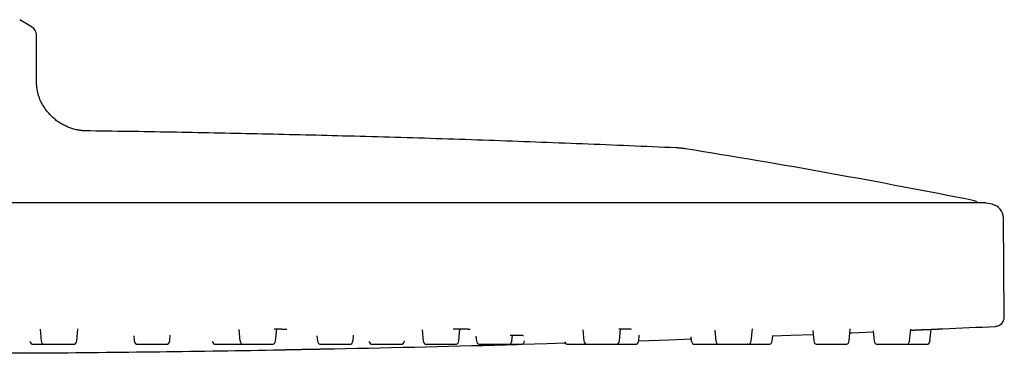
# Model space of a CAD drawing. Header units: millimetres. Extents: x 8 to 953, y 12 to 383.
# Tile 151 of 151: x 846 to 953, y 331 to 367. Entities that reach past the tile are written whole.
import ezdxf

# ---------------------------------------------------------------- set-up
doc = ezdxf.new("R2010")
doc.units = ezdxf.units.MM

msp = doc.modelspace()

# ---------------------------------------------------------------- linework, layer by layer
at = {"color": 7, "linetype": 'Continuous', "lineweight": 30}
for p, q in [((847.03, 366.12), (845.69, 366.93)), ((847.51, 360.67), (847.51, 365.27)), ((950.43, 347.06), (704.6, 347.06)), ((951.21, 346.91), (950.49, 347.05)), ((952.5, 334.69), (952.41, 345.45)), ((847.9, 333.36), (848.02, 332.09)), ((851.88, 332.09), (851.99, 333.4)), ((869.48, 333.34), (869.59, 332.09)), ((873.45, 332.09), (873.57, 333.41)), ((889.36, 333.31), (889.47, 332.09)), ((893.34, 332.09), (893.45, 333.41)), ((906.79, 333.29), (906.9, 332.09)), ((910.76, 332.09), (910.88, 333.41)), ((925.06, 332.09), (925.18, 333.41)), ((935.69, 332.09), (935.8, 333.4)), ((942.23, 332.09), (942.35, 333.38)), ((944.44, 332.09), (944.56, 333.36)), ((858.06, 332.66), (858.11, 332.09)), ((861.98, 332.09), (862.03, 332.71)), ((877.94, 332.64), (877.99, 332.09)), ((881.85, 332.09), (881.9, 332.72)), ((895.19, 332.61), (895.23, 332.09)), ((899.09, 332.09), (899.15, 332.72)), ((912.85, 332.09), (912.9, 332.71)), ((918.51, 332.55), (918.55, 332.09)), ((921.1, 333.26), (921.2, 332.09)), ((927.33, 332.09), (927.38, 332.68)), ((931.73, 333.23), (931.83, 332.09)), ((938.27, 333.2), (938.37, 332.09)), ((883.96, 331.73), (887.03, 331.73)), ((887.43, 332.09), (887.43, 332.12)), ((900.46, 332.09), (900.46, 332.11)), ((907.3, 331.73), (910.36, 331.73))]:
    msp.add_line(p, q, dxfattribs=at)
at = {"color": 7, "linetype": 'Continuous', "lineweight": 30, "flags": 128}
for points in [[(912.85, 332.12), (916.13, 332.23), (918.53, 332.32)], [(927.37, 332.64), (929.33, 332.72), (931.76, 332.81)], [(935.77, 332.98), (935.93, 332.98), (938.28, 333.08)], [(900.16, 331.74), (902.92, 331.82), (904.87, 331.88)]]:
    msp.add_lwpolyline(points, dxfattribs=at)
at = {"color": 7, "linetype": 'Continuous', "lineweight": 30}
for centre, radius, start, end in [((846.51, 365.27), 1, 0, 59.0362), ((782.79, -489.37), 853.07, 78.74748, 80.88615), ((949.15, 346.81), 0.5, 29.9016, 78.7475), ((950.43, 346.76), 0.3, 78.6628, 90), ((950.91, 345.43), 1.5, 0.5, 78.6134), ((951.5, 334.68), 1, 272.7285, 0.5), ((827.51, 2936.39), 2605.67, 272.60268, 272.72852), ((847.2, 332.13), 0.4, 185.9768, 270), ((827.51, 2936.39), 2605.67, 270.4245, 271.00508), ((848.41, 332.13), 0.4, 185, 270), ((851.48, 332.13), 0.4, 270, 355), ((858.51, 332.13), 0.4, 185, 270), ((861.58, 332.13), 0.4, 270, 355), ((866.98, 332.13), 0.4, 189.3291, 270), ((869.99, 332.13), 0.4, 185, 270), ((873.05, 332.13), 0.4, 270, 355), ((878.38, 332.13), 0.4, 185, 270), ((827.51, 2936.39), 2605.67, 271.15034, 271.58685), ((881.45, 332.13), 0.4, 270, 355), ((883.96, 332.13), 0.4, 193.0694, 270), ((887.03, 332.13), 0.4, 270, 355), ((889.87, 332.13), 0.4, 185, 270), ((892.94, 332.13), 0.4, 270, 355), ((895.63, 332.13), 0.4, 185, 270), ((898.7, 332.13), 0.4, 270, 355), ((900.06, 332.13), 0.4, 270, 355), ((905.18, 332.13), 0.4, 201.0602, 270), ((907.3, 332.13), 0.4, 185, 270), ((910.36, 332.13), 0.4, 270, 355), ((912.45, 332.13), 0.4, 270, 355), ((918.95, 332.13), 0.4, 185, 270), ((921.6, 332.13), 0.4, 185, 270), ((924.66, 332.13), 0.4, 270, 355), ((926.93, 332.13), 0.4, 270, 355), ((932.23, 332.13), 0.4, 185, 270), ((935.29, 332.13), 0.4, 270, 355), ((938.77, 332.13), 0.4, 185, 270), ((941.84, 332.13), 0.4, 270, 355), ((944.05, 332.13), 0.4, 270, 355)]:
    msp.add_arc(centre, radius, start, end, dxfattribs=at)
for points, knots in [([(853.38, 354.86), (853.35, 354.86), (853.26, 354.86), (853.13, 354.86), (853, 354.87), (852.87, 354.87), (852.77, 354.88), (852.68, 354.88), (852.61, 354.89), (852.54, 354.89), (852.48, 354.9), (852.39, 354.91), (852.26, 354.92), (852.09, 354.95), (851.9, 354.98), (851.69, 355.03), (851.46, 355.09), (851.24, 355.16), (851.01, 355.24), (850.79, 355.33), (850.57, 355.44), (850.36, 355.55), (850.15, 355.67), (849.95, 355.8), (849.76, 355.94), (849.57, 356.09), (849.39, 356.24), (849.21, 356.4), (849.04, 356.57), (848.88, 356.74), (848.72, 356.93), (848.57, 357.11), (848.43, 357.31), (848.3, 357.51), (848.17, 357.71), (848.06, 357.92), (847.97, 358.11), (847.89, 358.3), (847.82, 358.46), (847.76, 358.63), (847.71, 358.8), (847.67, 358.97), (847.63, 359.14), (847.6, 359.29), (847.58, 359.41), (847.57, 359.5), (847.56, 359.57), (847.55, 359.65), (847.54, 359.74), (847.53, 359.85), (847.53, 359.96), (847.52, 360.08), (847.52, 360.21), (847.51, 360.36), (847.51, 360.51), (847.51, 360.62), (847.51, 360.67)], [0, 0, 0, 0, 0.0114209, 0.0271997, 0.0417286, 0.0550122, 0.0670473, 0.0756222, 0.0834158, 0.0904219, 0.0966488, 0.1026366, 0.1206763, 0.1390627, 0.1578038, 0.1830471, 0.2083121, 0.2336043, 0.2589273, 0.2847235, 0.3105565, 0.3364085, 0.3622662, 0.3881614, 0.4135871, 0.4390292, 0.4644902, 0.4899283, 0.5158515, 0.5417709, 0.5676643, 0.5935739, 0.6194548, 0.6448597, 0.6702595, 0.6956207, 0.7209717, 0.7401624, 0.7593315, 0.7784893, 0.7976347, 0.8167343, 0.8351244, 0.8515653, 0.867204, 0.8738063, 0.8814861, 0.8902323, 0.9000334, 0.9111104, 0.9232634, 0.9364835, 0.950765, 0.9661065, 0.9825132, 1, 1, 1, 1]), ([(916.9, 353.03), (915.2, 353.1), (911.82, 353.25), (906.74, 353.46), (901.66, 353.65), (896.58, 353.84), (891.5, 354.01), (886.42, 354.16), (881.48, 354.3), (876.68, 354.42), (872.02, 354.53), (867.36, 354.63), (862.7, 354.72), (858.04, 354.8), (854.93, 354.84), (853.38, 354.86)], [0, 0, 0, 0, 0.079994, 0.159989, 0.239987, 0.319986, 0.399986, 0.479987, 0.559989, 0.633324, 0.70666, 0.779995, 0.853331, 0.926666, 1, 1, 1, 1]), ([(917.91, 352.93), (917.88, 352.93), (917.83, 352.94), (917.75, 352.95), (917.65, 352.96), (917.55, 352.98), (917.44, 352.99), (917.34, 353), (917.23, 353.01), (917.14, 353.02), (917.05, 353.02), (916.97, 353.03), (916.92, 353.03), (916.9, 353.03)], [0, 0, 0, 0, 0.07631, 0.159344, 0.251902, 0.353411, 0.460922, 0.570118, 0.670409, 0.764616, 0.850585, 0.928175, 1, 1, 1, 1]), ([(873.28, 333.41), (873.31, 333.41), (873.39, 333.41), (873.51, 333.41), (873.64, 333.41), (873.75, 333.41), (873.86, 333.4), (873.96, 333.4), (874.05, 333.4), (874.14, 333.39), (874.22, 333.39), (874.29, 333.39), (874.35, 333.38), (874.4, 333.38), (874.43, 333.38), (874.46, 333.38), (874.48, 333.38), (874.5, 333.38), (874.52, 333.37), (874.54, 333.37), (874.56, 333.37), (874.58, 333.37), (874.6, 333.37), (874.62, 333.36), (874.63, 333.36), (874.64, 333.36), (874.65, 333.36), (874.66, 333.36), (874.66, 333.36), (874.66, 333.36), (874.66, 333.36), (874.66, 333.36)], [0, 0, 0, 0, 0.0431097, 0.1051835, 0.1657028, 0.223658, 0.2790491, 0.331874, 0.3821296, 0.4390376, 0.4922344, 0.5417134, 0.5874708, 0.6296191, 0.6516749, 0.6726187, 0.6924498, 0.7113371, 0.7320993, 0.7552937, 0.7809344, 0.8085077, 0.8373649, 0.8610207, 0.8815387, 0.9002601, 0.9229472, 0.9502394, 0.974157, 0.9959343, 1, 1, 1, 1]), ([(892.71, 333.41), (892.75, 333.41), (892.85, 333.41), (893, 333.41), (893.16, 333.41), (893.3, 333.41), (893.42, 333.41), (893.53, 333.41), (893.64, 333.41), (893.74, 333.41), (893.83, 333.41), (893.92, 333.41), (894, 333.41), (894.07, 333.4), (894.14, 333.4), (894.2, 333.4), (894.25, 333.4), (894.29, 333.4), (894.32, 333.4), (894.35, 333.39), (894.37, 333.39), (894.38, 333.39), (894.41, 333.39), (894.43, 333.39), (894.46, 333.39), (894.49, 333.39), (894.51, 333.38), (894.53, 333.38), (894.54, 333.38), (894.55, 333.38), (894.56, 333.38), (894.56, 333.38), (894.56, 333.38), (894.56, 333.38)], [0, 0, 0, 0, 0.042818, 0.09891, 0.156262, 0.214887, 0.257431, 0.300501, 0.344106, 0.388253, 0.432229, 0.473706, 0.512515, 0.554428, 0.592725, 0.62741, 0.658486, 0.685954, 0.709816, 0.723825, 0.736851, 0.751951, 0.769516, 0.789544, 0.819065, 0.849881, 0.881587, 0.903178, 0.923685, 0.943089, 0.962669, 0.984422, 1, 1, 1, 1]), ([(910.69, 333.41), (910.71, 333.41), (910.77, 333.41), (910.87, 333.41), (910.98, 333.41), (911.09, 333.41), (911.19, 333.41), (911.28, 333.41), (911.36, 333.41), (911.45, 333.41), (911.53, 333.41), (911.61, 333.41), (911.68, 333.41), (911.74, 333.41), (911.79, 333.41), (911.83, 333.4), (911.87, 333.4), (911.9, 333.4), (911.92, 333.4), (911.95, 333.4), (911.97, 333.4), (911.98, 333.4), (911.99, 333.39), (912, 333.39), (912.01, 333.39), (912.01, 333.39), (912.01, 333.39)], [0, 0, 0, 0, 0.0296833, 0.0816812, 0.1403115, 0.1948232, 0.245202, 0.2932874, 0.3433554, 0.395565, 0.4499132, 0.5063739, 0.5631168, 0.6189831, 0.658356, 0.6972865, 0.7355762, 0.7719204, 0.8060854, 0.8382086, 0.8718321, 0.8971895, 0.923761, 0.9502147, 0.9763794, 1, 1, 1, 1]), ([(942.34, 333.26), (942.36, 333.26), (942.42, 333.27), (942.52, 333.27), (942.65, 333.28), (942.78, 333.28), (942.92, 333.29), (943.06, 333.3), (943.21, 333.3), (943.37, 333.31), (943.52, 333.32), (943.67, 333.32), (943.8, 333.33), (943.94, 333.33), (944.08, 333.34), (944.22, 333.34), (944.35, 333.35), (944.46, 333.35), (944.57, 333.36), (944.66, 333.36), (944.74, 333.37), (944.81, 333.37), (944.88, 333.37), (944.93, 333.37), (944.99, 333.38), (945.05, 333.38), (945.12, 333.38), (945.19, 333.39), (945.26, 333.39), (945.33, 333.39), (945.39, 333.4), (945.46, 333.4), (945.52, 333.4), (945.58, 333.4), (945.64, 333.41), (945.68, 333.41), (945.72, 333.41), (945.76, 333.41), (945.78, 333.41), (945.8, 333.41), (945.81, 333.41), (945.81, 333.41), (945.81, 333.41)], [0, 0, 0, 0, 0.0108274, 0.0342156, 0.0580409, 0.0831072, 0.1095029, 0.1372403, 0.1663329, 0.1967947, 0.2286408, 0.2551254, 0.282514, 0.3108153, 0.3400389, 0.3698342, 0.3980705, 0.4243885, 0.4487787, 0.4712321, 0.4917395, 0.5091163, 0.5247996, 0.5403055, 0.5566088, 0.5737083, 0.5916033, 0.613714, 0.6369285, 0.6612465, 0.6866881, 0.7113799, 0.7378545, 0.7661106, 0.796148, 0.8279677, 0.8558485, 0.8849725, 0.9153453, 0.9469756, 0.9798766, 1, 1, 1, 1]), ([(942.34, 333.26), (942.34, 333.26), (942.41, 333.26), (942.53, 333.27), (942.72, 333.28), (942.9, 333.29), (943.09, 333.29), (943.27, 333.3), (943.45, 333.31), (943.62, 333.32), (943.8, 333.32), (943.97, 333.33), (944.13, 333.34), (944.29, 333.35), (944.44, 333.35), (944.59, 333.36), (944.73, 333.37), (944.87, 333.37), (945, 333.38), (945.11, 333.38), (945.23, 333.39), (945.33, 333.39), (945.42, 333.4), (945.51, 333.4), (945.58, 333.4), (945.65, 333.41), (945.71, 333.41), (945.75, 333.41), (945.79, 333.41), (945.82, 333.41), (945.83, 333.41), (945.83, 333.41), (945.83, 333.41)], [0, 0, 0, 0, 0.001767, 0.036563, 0.071106, 0.105423, 0.139624, 0.173817, 0.208112, 0.24262, 0.277446, 0.311581, 0.345846, 0.380348, 0.41501, 0.449461, 0.483839, 0.518252, 0.552355, 0.586646, 0.621234, 0.655971, 0.690406, 0.724716, 0.75901, 0.793227, 0.827574, 0.862162, 0.89683, 0.931265, 0.965705, 1, 1, 1, 1]), ([(945.8, 333.41), (945.81, 333.41), (945.82, 333.41), (945.83, 333.41), (945.83, 333.41)], [0, 0, 0, 0, 0.596725, 1, 1, 1, 1]), ([(898.91, 332.71), (898.94, 332.71), (899.01, 332.71), (899.1, 332.71), (899.19, 332.72), (899.26, 332.72), (899.33, 332.72), (899.39, 332.72), (899.43, 332.72), (899.47, 332.72), (899.51, 332.72), (899.54, 332.72), (899.57, 332.72), (899.59, 332.72), (899.61, 332.72), (899.63, 332.72), (899.65, 332.72), (899.68, 332.72), (899.71, 332.72), (899.75, 332.72), (899.79, 332.72), (899.84, 332.71), (899.89, 332.71), (899.94, 332.71), (899.99, 332.71), (900.04, 332.71), (900.08, 332.71), (900.12, 332.71), (900.15, 332.71), (900.18, 332.71), (900.19, 332.71), (900.21, 332.71), (900.22, 332.71), (900.24, 332.71), (900.26, 332.7), (900.28, 332.7), (900.3, 332.7), (900.32, 332.7), (900.33, 332.7), (900.34, 332.7), (900.35, 332.7), (900.35, 332.7), (900.35, 332.7), (900.35, 332.7)], [0, 0, 0, 0, 0.041873, 0.083557, 0.119755, 0.152434, 0.18311, 0.213961, 0.233452, 0.253019, 0.272662, 0.291162, 0.306365, 0.317294, 0.32579, 0.33576, 0.348359, 0.363585, 0.381436, 0.401908, 0.427451, 0.45616, 0.48803, 0.522701, 0.556119, 0.595195, 0.630409, 0.661766, 0.68927, 0.712922, 0.728806, 0.742645, 0.757658, 0.774654, 0.793632, 0.822848, 0.852595, 0.883046, 0.915881, 0.944093, 0.973181, 0.999869, 1, 1, 1, 1]), ([(847.2, 331.73), (847.2, 331.73), (847.2, 331.73), (847.21, 331.73), (847.23, 331.73), (847.25, 331.73), (847.28, 331.73), (847.3, 331.73), (847.34, 331.73), (847.37, 331.73), (847.41, 331.73), (847.46, 331.73), (847.51, 331.73), (847.57, 331.73), (847.64, 331.73), (847.71, 331.73), (847.79, 331.73), (847.88, 331.73), (847.97, 331.73), (848.06, 331.73), (848.16, 331.73), (848.24, 331.73), (848.31, 331.73), (848.37, 331.73), (848.4, 331.73), (848.41, 331.73)], [0, 0, 0, 0, 0.026271, 0.081463, 0.136856, 0.192768, 0.232653, 0.272268, 0.311729, 0.351152, 0.390654, 0.430352, 0.470361, 0.520809, 0.570815, 0.620614, 0.670441, 0.720533, 0.771123, 0.821571, 0.871577, 0.921376, 0.951257, 0.9812, 1, 1, 1, 1]), ([(848.42, 331.73), (848.42, 331.73), (848.41, 331.73), (848.42, 331.73), (848.44, 331.73), (848.46, 331.73), (848.48, 331.73), (848.51, 331.73), (848.54, 331.73), (848.58, 331.73), (848.62, 331.73), (848.66, 331.73), (848.72, 331.73), (848.78, 331.73), (848.85, 331.73), (848.93, 331.73), (849.01, 331.73), (849.1, 331.73), (849.18, 331.73), (849.28, 331.73), (849.36, 331.73), (849.43, 331.73), (849.49, 331.73), (849.55, 331.73), (849.61, 331.73), (849.69, 331.73), (849.79, 331.73), (849.9, 331.73), (850.02, 331.73), (850.13, 331.73), (850.24, 331.73), (850.33, 331.73), (850.41, 331.73), (850.49, 331.73), (850.56, 331.73), (850.64, 331.73), (850.71, 331.73), (850.79, 331.73), (850.87, 331.73), (850.95, 331.73), (851.02, 331.73), (851.1, 331.73), (851.16, 331.73), (851.22, 331.73), (851.28, 331.73), (851.33, 331.73), (851.36, 331.73), (851.39, 331.73), (851.41, 331.73), (851.43, 331.73), (851.44, 331.73), (851.46, 331.73), (851.47, 331.73), (851.48, 331.73), (851.48, 331.73), (851.48, 331.73)], [0, 0, 0, 0, 0.014381, 0.038326, 0.062495, 0.079735, 0.09686, 0.113917, 0.130958, 0.148034, 0.165194, 0.182488, 0.204295, 0.225911, 0.247438, 0.268976, 0.290629, 0.312498, 0.334305, 0.355921, 0.377447, 0.390364, 0.403307, 0.416299, 0.429361, 0.442515, 0.466614, 0.490523, 0.514381, 0.538326, 0.562495, 0.579735, 0.59686, 0.613917, 0.630958, 0.648034, 0.665194, 0.682488, 0.704295, 0.725911, 0.747438, 0.768976, 0.790629, 0.812498, 0.834305, 0.855921, 0.877447, 0.890364, 0.903307, 0.916299, 0.929361, 0.942515, 0.966614, 0.990523, 1, 1, 1, 1]), ([(851.88, 332.07), (851.88, 332.07), (851.89, 332.07), (851.89, 332.07), (851.9, 332.07), (851.9, 332.07), (851.9, 332.07), (851.9, 332.07)], [0, 0, 0, 0, 0.1732, 0.460081, 0.707423, 0.915527, 1, 1, 1, 1]), ([(858.51, 331.73), (858.51, 331.73), (858.51, 331.73), (858.53, 331.73), (858.55, 331.73), (858.57, 331.73), (858.59, 331.73), (858.62, 331.73), (858.66, 331.73), (858.69, 331.73), (858.73, 331.73), (858.78, 331.73), (858.84, 331.73), (858.91, 331.73), (858.98, 331.73), (859.06, 331.73), (859.14, 331.73), (859.23, 331.73), (859.32, 331.73), (859.41, 331.73), (859.5, 331.73), (859.57, 331.73), (859.63, 331.73), (859.69, 331.73), (859.75, 331.73), (859.83, 331.73), (859.93, 331.73), (860.04, 331.73), (860.16, 331.73), (860.27, 331.73), (860.38, 331.73), (860.47, 331.73), (860.55, 331.73), (860.62, 331.73), (860.7, 331.73), (860.77, 331.73), (860.84, 331.73), (860.92, 331.73), (861, 331.73), (861.08, 331.73), (861.15, 331.73), (861.22, 331.73), (861.29, 331.73), (861.34, 331.73), (861.4, 331.73), (861.44, 331.73), (861.48, 331.73), (861.5, 331.73), (861.52, 331.73), (861.54, 331.73), (861.55, 331.73), (861.56, 331.73), (861.58, 331.73), (861.58, 331.73), (861.58, 331.73)], [0, 0, 0, 0, 0.023321, 0.047279, 0.071461, 0.088711, 0.105845, 0.122912, 0.139962, 0.157047, 0.174217, 0.19152, 0.21334, 0.234967, 0.256505, 0.278056, 0.299721, 0.321601, 0.34342, 0.365048, 0.386586, 0.39951, 0.412461, 0.42546, 0.438529, 0.45169, 0.475802, 0.499725, 0.523596, 0.547554, 0.571736, 0.588986, 0.60612, 0.623187, 0.640237, 0.657322, 0.674492, 0.691796, 0.713615, 0.735243, 0.756781, 0.778331, 0.799996, 0.821876, 0.843695, 0.865323, 0.886861, 0.899785, 0.912736, 0.925735, 0.938804, 0.951965, 0.976077, 1, 1, 1, 1]), ([(866.98, 331.73), (866.98, 331.73), (866.98, 331.73), (866.98, 331.73), (866.99, 331.73), (867, 331.73), (867.02, 331.73), (867.04, 331.73), (867.08, 331.73), (867.13, 331.73), (867.18, 331.73), (867.23, 331.73), (867.27, 331.73), (867.32, 331.73), (867.38, 331.73), (867.44, 331.73), (867.5, 331.73), (867.57, 331.73), (867.64, 331.73), (867.73, 331.73), (867.82, 331.73), (867.92, 331.73), (868.01, 331.73), (868.12, 331.73), (868.22, 331.73), (868.32, 331.73), (868.41, 331.73), (868.49, 331.73), (868.55, 331.73), (868.61, 331.73), (868.67, 331.73), (868.75, 331.73), (868.85, 331.73), (868.96, 331.73), (869.07, 331.73), (869.18, 331.73), (869.27, 331.73), (869.35, 331.73), (869.42, 331.73), (869.48, 331.73), (869.55, 331.73), (869.61, 331.73), (869.66, 331.73), (869.72, 331.73), (869.78, 331.73), (869.83, 331.73), (869.88, 331.73), (869.93, 331.73), (869.96, 331.73), (869.98, 331.73), (869.98, 331.73)], [0, 0, 0, 0, 0.008208, 0.022479, 0.036828, 0.051278, 0.07775, 0.104015, 0.130222, 0.156525, 0.183075, 0.202013, 0.220824, 0.239562, 0.258282, 0.277039, 0.295889, 0.314887, 0.338842, 0.362587, 0.386233, 0.409893, 0.433679, 0.457701, 0.481656, 0.505401, 0.529048, 0.543236, 0.557455, 0.571726, 0.586075, 0.600524, 0.626997, 0.653261, 0.679469, 0.705772, 0.732321, 0.75126, 0.770071, 0.788809, 0.807528, 0.826286, 0.845136, 0.864134, 0.888088, 0.911834, 0.93548, 0.95914, 0.982926, 1, 1, 1, 1]), ([(869.99, 331.73), (869.99, 331.73), (869.99, 331.73), (869.99, 331.73), (870.01, 331.73), (870.03, 331.73), (870.06, 331.73), (870.1, 331.73), (870.14, 331.73), (870.17, 331.73), (870.22, 331.73), (870.26, 331.73), (870.31, 331.73), (870.36, 331.73), (870.42, 331.73), (870.49, 331.73), (870.57, 331.73), (870.66, 331.73), (870.75, 331.73), (870.84, 331.73), (870.93, 331.73), (871.03, 331.73), (871.13, 331.73), (871.22, 331.73), (871.29, 331.73), (871.36, 331.73), (871.42, 331.73), (871.48, 331.73), (871.56, 331.73), (871.66, 331.73), (871.78, 331.73), (871.89, 331.73), (872, 331.73), (872.1, 331.73), (872.18, 331.73), (872.26, 331.73), (872.33, 331.73), (872.4, 331.73), (872.46, 331.73), (872.53, 331.73), (872.59, 331.73), (872.66, 331.73), (872.73, 331.73), (872.79, 331.73), (872.85, 331.73), (872.9, 331.73), (872.94, 331.73), (872.98, 331.73), (873.01, 331.73), (873.03, 331.73), (873.04, 331.73), (873.05, 331.73), (873.05, 331.73), (873.05, 331.73), (873.05, 331.73), (873.05, 331.73)], [0, 0, 0, 0, 0.00501, 0.029109, 0.053018, 0.076876, 0.100821, 0.12499, 0.142231, 0.159355, 0.176412, 0.193454, 0.210529, 0.227689, 0.244984, 0.266791, 0.288407, 0.309933, 0.331471, 0.353125, 0.374993, 0.3968, 0.418416, 0.439942, 0.452859, 0.465802, 0.478794, 0.491856, 0.50501, 0.529109, 0.553018, 0.576876, 0.600821, 0.62499, 0.642231, 0.659355, 0.676412, 0.693454, 0.710529, 0.727689, 0.744984, 0.766791, 0.788407, 0.809933, 0.831471, 0.853125, 0.874993, 0.8968, 0.918416, 0.939942, 0.952859, 0.965802, 0.978794, 0.991856, 1, 1, 1, 1]), ([(873.22, 331.13), (873.22, 331.13), (873.22, 331.13), (873.24, 331.13), (873.26, 331.13), (873.3, 331.13), (873.35, 331.13), (873.4, 331.13), (873.47, 331.13), (873.55, 331.13), (873.63, 331.14), (873.73, 331.14), (873.83, 331.14), (873.94, 331.14), (874.06, 331.14), (874.19, 331.15), (874.32, 331.15), (874.46, 331.15), (874.61, 331.15), (874.76, 331.16), (874.92, 331.16), (875.09, 331.16), (875.26, 331.17), (875.43, 331.17), (875.61, 331.17), (875.79, 331.18), (875.97, 331.18), (876.15, 331.18), (876.33, 331.19), (876.52, 331.19), (876.71, 331.19), (876.89, 331.2), (877.07, 331.2), (877.25, 331.2), (877.43, 331.21), (877.61, 331.21), (877.78, 331.21), (877.95, 331.22), (878.12, 331.22), (878.28, 331.22), (878.43, 331.23), (878.58, 331.23), (878.72, 331.23), (878.86, 331.23), (878.98, 331.24), (879.1, 331.24), (879.21, 331.24), (879.32, 331.24), (879.41, 331.24), (879.49, 331.25), (879.57, 331.25), (879.64, 331.25), (879.69, 331.25), (879.74, 331.25), (879.78, 331.25), (879.8, 331.25), (879.82, 331.25), (879.82, 331.25), (879.82, 331.25)], [0, 0, 0, 0, 0.01772, 0.035532, 0.053495, 0.071477, 0.089298, 0.107124, 0.125009, 0.143136, 0.16108, 0.178896, 0.196641, 0.214373, 0.232148, 0.250024, 0.267997, 0.285838, 0.303603, 0.321348, 0.339131, 0.357009, 0.375038, 0.39299, 0.410817, 0.428576, 0.446323, 0.464116, 0.482011, 0.500064, 0.51799, 0.535799, 0.553546, 0.57129, 0.589088, 0.606995, 0.625068, 0.642783, 0.660564, 0.678467, 0.696458, 0.714341, 0.732181, 0.750034, 0.767681, 0.785458, 0.803425, 0.821411, 0.839218, 0.857044, 0.874945, 0.893133, 0.911128, 0.928984, 0.946758, 0.964507, 0.98229, 1, 1, 1, 1]), ([(878.38, 331.73), (878.38, 331.73), (878.38, 331.73), (878.39, 331.73), (878.4, 331.73), (878.42, 331.73), (878.45, 331.73), (878.49, 331.73), (878.53, 331.73), (878.57, 331.73), (878.61, 331.73), (878.66, 331.73), (878.71, 331.73), (878.76, 331.73), (878.82, 331.73), (878.88, 331.73), (878.96, 331.73), (879.04, 331.73), (879.13, 331.73), (879.22, 331.73), (879.31, 331.73), (879.41, 331.73), (879.51, 331.73), (879.61, 331.73), (879.7, 331.73), (879.78, 331.73), (879.84, 331.73), (879.9, 331.73), (879.96, 331.73), (880.05, 331.73), (880.14, 331.73), (880.26, 331.73), (880.37, 331.73), (880.48, 331.73), (880.57, 331.73), (880.66, 331.73), (880.73, 331.73), (880.8, 331.73), (880.86, 331.73), (880.93, 331.73), (880.99, 331.73), (881.05, 331.73), (881.11, 331.73), (881.18, 331.73), (881.23, 331.73), (881.28, 331.73), (881.33, 331.73), (881.37, 331.73), (881.4, 331.73), (881.42, 331.73), (881.44, 331.73), (881.45, 331.73), (881.45, 331.73), (881.45, 331.73), (881.45, 331.73), (881.45, 331.73)], [0, 0, 0, 0, 0.0097139, 0.0228678, 0.0469667, 0.0708761, 0.0947339, 0.1186786, 0.1428475, 0.1600883, 0.1772125, 0.19427, 0.2113113, 0.2283868, 0.245547, 0.2628412, 0.2846483, 0.3062643, 0.3277905, 0.349329, 0.3709822, 0.3928504, 0.4146575, 0.4362736, 0.4577997, 0.4707165, 0.4836598, 0.4966517, 0.5097139, 0.5228678, 0.5469667, 0.5708761, 0.5947339, 0.6186786, 0.6428475, 0.6600883, 0.6772125, 0.69427, 0.7113113, 0.7283868, 0.745547, 0.7628412, 0.7846483, 0.8062643, 0.8277905, 0.849329, 0.8709822, 0.8928504, 0.9146575, 0.9362736, 0.9577997, 0.9707165, 0.9836598, 0.9966517, 1, 1, 1, 1]), ([(889.87, 331.73), (889.87, 331.73), (889.87, 331.73), (889.87, 331.73), (889.87, 331.73), (889.88, 331.73), (889.89, 331.73), (889.91, 331.73), (889.93, 331.73), (889.97, 331.73), (890.01, 331.73), (890.07, 331.73), (890.12, 331.73), (890.18, 331.73), (890.23, 331.73), (890.28, 331.73), (890.34, 331.73), (890.4, 331.73), (890.46, 331.73), (890.54, 331.73), (890.62, 331.73), (890.71, 331.73), (890.8, 331.73), (890.9, 331.73), (891, 331.73), (891.1, 331.73), (891.21, 331.73), (891.31, 331.73), (891.4, 331.73), (891.48, 331.73), (891.54, 331.73), (891.6, 331.73), (891.66, 331.73), (891.74, 331.73), (891.84, 331.73), (891.95, 331.73), (892.05, 331.73), (892.16, 331.73), (892.25, 331.73), (892.32, 331.73), (892.39, 331.73), (892.45, 331.73), (892.51, 331.73), (892.56, 331.73), (892.62, 331.73), (892.67, 331.73), (892.72, 331.73), (892.77, 331.73), (892.82, 331.73), (892.85, 331.73), (892.88, 331.73), (892.91, 331.73), (892.93, 331.73), (892.94, 331.73), (892.94, 331.73), (892.94, 331.73)], [0, 0, 0, 0, 0.002451, 0.015367, 0.028311, 0.041303, 0.054365, 0.067519, 0.091618, 0.115527, 0.139385, 0.16333, 0.187498, 0.204739, 0.221863, 0.238921, 0.255962, 0.273038, 0.290198, 0.307492, 0.329299, 0.350915, 0.372441, 0.39398, 0.415633, 0.437501, 0.459308, 0.480925, 0.502451, 0.515367, 0.528311, 0.541303, 0.554365, 0.567519, 0.591618, 0.615527, 0.639385, 0.66333, 0.687498, 0.704739, 0.721863, 0.738921, 0.755962, 0.773038, 0.790198, 0.807492, 0.829299, 0.850915, 0.872441, 0.89398, 0.915633, 0.937501, 0.959308, 0.980925, 1, 1, 1, 1]), ([(895.63, 331.73), (895.63, 331.73), (895.63, 331.73), (895.63, 331.73), (895.64, 331.73), (895.65, 331.73), (895.66, 331.73), (895.68, 331.73), (895.7, 331.73), (895.73, 331.73), (895.78, 331.73), (895.83, 331.73), (895.89, 331.73), (895.96, 331.73), (896.02, 331.73), (896.07, 331.73), (896.13, 331.73), (896.19, 331.73), (896.26, 331.73), (896.33, 331.73), (896.41, 331.73), (896.49, 331.73), (896.59, 331.73), (896.68, 331.73), (896.78, 331.73), (896.89, 331.73), (896.99, 331.73), (897.1, 331.73), (897.2, 331.73), (897.29, 331.73), (897.37, 331.73), (897.43, 331.73), (897.49, 331.73), (897.55, 331.73), (897.63, 331.73), (897.72, 331.73), (897.83, 331.73), (897.93, 331.73), (898.03, 331.73), (898.11, 331.73), (898.18, 331.73), (898.24, 331.73), (898.3, 331.73), (898.35, 331.73), (898.4, 331.73), (898.45, 331.73), (898.5, 331.73), (898.54, 331.73), (898.59, 331.73), (898.62, 331.73), (898.65, 331.73), (898.67, 331.73), (898.69, 331.73), (898.7, 331.73), (898.7, 331.73), (898.7, 331.73)], [0, 0, 0, 0, 0.007711, 0.029237, 0.042154, 0.055097, 0.068089, 0.081151, 0.094305, 0.118404, 0.142313, 0.166171, 0.190116, 0.214285, 0.231526, 0.24865, 0.265707, 0.282749, 0.299824, 0.316984, 0.334278, 0.356086, 0.377702, 0.399228, 0.420766, 0.442419, 0.464288, 0.486095, 0.507711, 0.529237, 0.542154, 0.555097, 0.568089, 0.581151, 0.594305, 0.618404, 0.642313, 0.666171, 0.690116, 0.714285, 0.731526, 0.74865, 0.765707, 0.782749, 0.799824, 0.816984, 0.834278, 0.856086, 0.877702, 0.899228, 0.920766, 0.942419, 0.964288, 0.986095, 1, 1, 1, 1]), ([(898.7, 331.73), (898.71, 331.73), (898.75, 331.73), (898.82, 331.73), (898.92, 331.73), (899.02, 331.73), (899.12, 331.73), (899.2, 331.73), (899.27, 331.73), (899.32, 331.73), (899.38, 331.73), (899.43, 331.73), (899.49, 331.73), (899.57, 331.73), (899.65, 331.73), (899.73, 331.73), (899.79, 331.73), (899.85, 331.73), (899.89, 331.73), (899.93, 331.73), (899.96, 331.73), (899.99, 331.73), (900.01, 331.73), (900.03, 331.73), (900.05, 331.73), (900.06, 331.73), (900.06, 331.73), (900.06, 331.73), (900.06, 331.73)], [0, 0, 0, 0, 0.008582, 0.055231, 0.102343, 0.149324, 0.195893, 0.242268, 0.270096, 0.297981, 0.32597, 0.354111, 0.382449, 0.434367, 0.485877, 0.537276, 0.588862, 0.640931, 0.678074, 0.714966, 0.751714, 0.788427, 0.825215, 0.862184, 0.899442, 0.946423, 0.992992, 1, 1, 1, 1]), ([(905.18, 331.73), (905.18, 331.73), (905.18, 331.73), (905.19, 331.73), (905.19, 331.73), (905.21, 331.73), (905.23, 331.73), (905.26, 331.73), (905.3, 331.73), (905.34, 331.73), (905.39, 331.73), (905.44, 331.73), (905.51, 331.73), (905.56, 331.73), (905.62, 331.73), (905.66, 331.73), (905.71, 331.73), (905.75, 331.73), (905.82, 331.73), (905.9, 331.73), (906, 331.73), (906.1, 331.73), (906.21, 331.73), (906.31, 331.73), (906.4, 331.73), (906.48, 331.73), (906.56, 331.73), (906.65, 331.73), (906.73, 331.73), (906.81, 331.73), (906.9, 331.73), (907, 331.73), (907.1, 331.73), (907.2, 331.73), (907.26, 331.73), (907.29, 331.73)], [0, 0, 0, 0, 0.003576, 0.03114, 0.058911, 0.093958, 0.128698, 0.163294, 0.197909, 0.232709, 0.267854, 0.302901, 0.337641, 0.372236, 0.392995, 0.413797, 0.434677, 0.45567, 0.47681, 0.51554, 0.553966, 0.592308, 0.630791, 0.669633, 0.697342, 0.724863, 0.752277, 0.779664, 0.807107, 0.834686, 0.86248, 0.897527, 0.932267, 0.966862, 1, 1, 1, 1]), ([(910.37, 331.73), (910.37, 331.73), (910.41, 331.73), (910.47, 331.73), (910.57, 331.73), (910.67, 331.73), (910.77, 331.73), (910.88, 331.73), (910.98, 331.73), (911.09, 331.73), (911.19, 331.73), (911.29, 331.73), (911.38, 331.73), (911.45, 331.73), (911.51, 331.73), (911.57, 331.73), (911.62, 331.73), (911.69, 331.73), (911.78, 331.73), (911.87, 331.73), (911.96, 331.73), (912.04, 331.73), (912.11, 331.73), (912.16, 331.73), (912.21, 331.73), (912.25, 331.73), (912.29, 331.73), (912.33, 331.73), (912.36, 331.73), (912.38, 331.73), (912.41, 331.73), (912.43, 331.73), (912.44, 331.73), (912.45, 331.73), (912.45, 331.73), (912.45, 331.73)], [0, 0, 0, 0, 0.0077982, 0.0358551, 0.0712333, 0.1063016, 0.141224, 0.1761666, 0.2112951, 0.2467726, 0.2821508, 0.3172192, 0.3521416, 0.3730967, 0.394095, 0.4151721, 0.4363633, 0.4577032, 0.4967995, 0.5355885, 0.5742935, 0.6131397, 0.6523496, 0.6803198, 0.7081009, 0.7357737, 0.7634202, 0.7911223, 0.8189617, 0.8470186, 0.8823968, 0.9174651, 0.9523875, 0.9873301, 1, 1, 1, 1]), ([(918.95, 331.73), (918.95, 331.73), (918.95, 331.73), (918.96, 331.73), (918.98, 331.73), (919.01, 331.73), (919.04, 331.73), (919.07, 331.73), (919.12, 331.73), (919.16, 331.73), (919.2, 331.73), (919.24, 331.73), (919.28, 331.73), (919.32, 331.73), (919.37, 331.73), (919.44, 331.73), (919.53, 331.73), (919.62, 331.73), (919.72, 331.73), (919.81, 331.73), (919.89, 331.73), (919.97, 331.73), (920.05, 331.73), (920.13, 331.73), (920.21, 331.73), (920.29, 331.73), (920.38, 331.73), (920.48, 331.73), (920.58, 331.73), (920.69, 331.73), (920.79, 331.73), (920.89, 331.73), (920.99, 331.73), (921.09, 331.73), (921.18, 331.73), (921.26, 331.73), (921.33, 331.73), (921.38, 331.73), (921.43, 331.73), (921.48, 331.73), (921.53, 331.73), (921.57, 331.73), (921.59, 331.73)], [0, 0, 0, 0, 0.0271335, 0.0555458, 0.0839745, 0.1125545, 0.1414184, 0.1702016, 0.1987326, 0.2271449, 0.2441937, 0.2612776, 0.2784256, 0.2956664, 0.3130282, 0.3448363, 0.3763944, 0.4078842, 0.4394888, 0.4713893, 0.4941454, 0.5167477, 0.5392619, 0.5617546, 0.5842926, 0.6069423, 0.6297689, 0.6585521, 0.6870831, 0.7154954, 0.7439241, 0.7725041, 0.801368, 0.8301512, 0.8586822, 0.8870945, 0.9041433, 0.9212272, 0.9383752, 0.955616, 0.9729778, 1, 1, 1, 1]), ([(921.6, 331.73), (921.6, 331.73), (921.6, 331.73), (921.61, 331.73), (921.63, 331.73), (921.65, 331.73), (921.68, 331.73), (921.71, 331.73), (921.74, 331.73), (921.77, 331.73), (921.8, 331.73), (921.83, 331.73), (921.88, 331.73), (921.94, 331.73), (922.01, 331.73), (922.1, 331.73), (922.18, 331.73), (922.27, 331.73), (922.35, 331.73), (922.42, 331.73), (922.5, 331.73), (922.57, 331.73), (922.65, 331.73), (922.73, 331.73), (922.82, 331.73), (922.91, 331.73), (923.02, 331.73), (923.12, 331.73), (923.22, 331.73), (923.33, 331.73), (923.43, 331.73), (923.53, 331.73), (923.63, 331.73), (923.72, 331.73), (923.79, 331.73), (923.84, 331.73), (923.9, 331.73), (923.95, 331.73), (924.02, 331.73), (924.1, 331.73), (924.18, 331.73), (924.27, 331.73), (924.34, 331.73), (924.4, 331.73), (924.45, 331.73), (924.49, 331.73), (924.53, 331.73), (924.56, 331.73), (924.59, 331.73), (924.61, 331.73), (924.63, 331.73), (924.65, 331.73), (924.66, 331.73), (924.67, 331.73), (924.66, 331.73), (924.66, 331.73)], [0, 0, 0, 0, 0.018976, 0.040629, 0.062498, 0.084305, 0.105921, 0.127447, 0.140364, 0.153307, 0.166299, 0.179361, 0.192515, 0.216614, 0.240523, 0.264381, 0.288326, 0.312495, 0.329735, 0.34686, 0.363917, 0.380958, 0.398034, 0.415194, 0.432488, 0.454295, 0.475911, 0.497438, 0.518976, 0.540629, 0.562498, 0.584305, 0.605921, 0.627447, 0.640364, 0.653307, 0.666299, 0.679361, 0.692515, 0.716614, 0.740523, 0.764381, 0.788326, 0.812495, 0.829735, 0.84686, 0.863917, 0.880958, 0.898034, 0.915194, 0.932488, 0.954295, 0.975911, 0.997438, 1, 1, 1, 1]), ([(924.67, 331.73), (924.69, 331.73), (924.74, 331.73), (924.83, 331.73), (924.94, 331.73), (925.04, 331.73), (925.13, 331.73), (925.21, 331.73), (925.3, 331.73), (925.38, 331.73), (925.46, 331.73), (925.54, 331.73), (925.63, 331.73), (925.73, 331.73), (925.83, 331.73), (925.93, 331.73), (926.03, 331.73), (926.12, 331.73), (926.21, 331.73), (926.3, 331.73), (926.38, 331.73), (926.45, 331.73), (926.5, 331.73), (926.54, 331.73), (926.58, 331.73), (926.62, 331.73), (926.67, 331.73), (926.72, 331.73), (926.78, 331.73), (926.82, 331.73), (926.86, 331.73), (926.89, 331.73), (926.91, 331.73), (926.92, 331.73), (926.92, 331.73), (926.93, 331.73), (926.93, 331.73), (926.93, 331.73)], [0, 0, 0, 0, 0.020424, 0.056787, 0.093282, 0.13012, 0.156397, 0.182497, 0.208496, 0.234469, 0.260495, 0.28665, 0.313009, 0.346246, 0.379192, 0.412002, 0.44483, 0.477832, 0.511163, 0.5444, 0.577347, 0.610156, 0.629843, 0.649571, 0.669372, 0.689281, 0.70933, 0.74606, 0.782502, 0.818865, 0.85536, 0.892198, 0.918475, 0.944575, 0.970574, 0.996547, 1, 1, 1, 1]), ([(932.23, 331.73), (932.23, 331.73), (932.23, 331.73), (932.23, 331.73), (932.25, 331.73), (932.27, 331.73), (932.3, 331.73), (932.34, 331.73), (932.38, 331.73), (932.43, 331.73), (932.48, 331.73), (932.53, 331.73), (932.56, 331.73), (932.6, 331.73), (932.65, 331.73), (932.7, 331.73), (932.78, 331.73), (932.87, 331.73), (932.96, 331.73), (933.07, 331.73), (933.16, 331.73), (933.25, 331.73), (933.33, 331.73), (933.41, 331.73), (933.49, 331.73), (933.57, 331.73), (933.65, 331.73), (933.74, 331.73), (933.84, 331.73), (933.94, 331.73), (934.05, 331.73), (934.15, 331.73), (934.25, 331.73), (934.35, 331.73), (934.44, 331.73), (934.53, 331.73), (934.61, 331.73), (934.67, 331.73), (934.72, 331.73), (934.77, 331.73), (934.82, 331.73), (934.87, 331.73), (934.94, 331.73), (935.01, 331.73), (935.07, 331.73), (935.13, 331.73), (935.17, 331.73), (935.21, 331.73), (935.23, 331.73), (935.25, 331.73), (935.27, 331.73), (935.28, 331.73), (935.29, 331.73), (935.29, 331.73), (935.29, 331.73), (935.29, 331.73)], [0, 0, 0, 0, 0.016798, 0.038414, 0.05994, 0.081479, 0.103132, 0.125, 0.146807, 0.168423, 0.18995, 0.202866, 0.21581, 0.228802, 0.241864, 0.255018, 0.279117, 0.303026, 0.326884, 0.350828, 0.374997, 0.392238, 0.409362, 0.42642, 0.443461, 0.460537, 0.477697, 0.494991, 0.516798, 0.538414, 0.55994, 0.581479, 0.603132, 0.625, 0.646807, 0.668423, 0.68995, 0.702866, 0.71581, 0.728802, 0.741864, 0.755018, 0.779117, 0.803026, 0.826884, 0.850828, 0.874997, 0.892238, 0.909362, 0.92642, 0.943461, 0.960537, 0.977697, 0.994991, 1, 1, 1, 1]), ([(938.77, 331.73), (938.77, 331.73), (938.77, 331.73), (938.77, 331.73), (938.78, 331.73), (938.79, 331.73), (938.82, 331.73), (938.84, 331.73), (938.88, 331.73), (938.92, 331.73), (938.97, 331.73), (939.03, 331.73), (939.09, 331.73), (939.15, 331.73), (939.22, 331.73), (939.27, 331.73), (939.32, 331.73), (939.37, 331.73), (939.42, 331.73), (939.49, 331.73), (939.57, 331.73), (939.67, 331.73), (939.78, 331.73), (939.89, 331.73), (939.99, 331.73), (940.09, 331.73), (940.17, 331.73), (940.25, 331.73), (940.33, 331.73), (940.41, 331.73), (940.5, 331.73), (940.59, 331.73), (940.68, 331.73), (940.78, 331.73), (940.88, 331.73), (940.97, 331.73), (941.07, 331.73), (941.16, 331.73), (941.24, 331.73), (941.32, 331.73), (941.39, 331.73), (941.44, 331.73), (941.48, 331.73), (941.52, 331.73), (941.56, 331.73), (941.6, 331.73), (941.65, 331.73), (941.7, 331.73), (941.75, 331.73), (941.78, 331.73), (941.81, 331.73), (941.82, 331.73), (941.83, 331.73), (941.84, 331.73), (941.84, 331.73), (941.84, 331.73)], [0, 0, 0, 0, 0.005989, 0.02306, 0.04021, 0.057491, 0.079298, 0.100914, 0.12244, 0.143979, 0.165632, 0.1875, 0.209307, 0.230923, 0.252449, 0.265366, 0.278309, 0.291301, 0.304364, 0.317517, 0.341616, 0.365526, 0.389384, 0.413328, 0.437497, 0.454738, 0.471862, 0.48892, 0.505961, 0.523037, 0.540197, 0.557491, 0.579298, 0.600914, 0.62244, 0.643979, 0.665632, 0.6875, 0.709307, 0.730923, 0.75245, 0.765366, 0.77831, 0.791302, 0.804364, 0.817518, 0.841617, 0.865526, 0.889384, 0.913328, 0.937497, 0.954738, 0.971862, 0.98892, 1, 1, 1, 1]), ([(941.84, 331.73), (941.86, 331.73), (941.89, 331.73), (941.96, 331.73), (942.06, 331.73), (942.17, 331.73), (942.28, 331.73), (942.4, 331.73), (942.5, 331.73), (942.6, 331.73), (942.68, 331.73), (942.76, 331.73), (942.84, 331.73), (942.92, 331.73), (943, 331.73), (943.08, 331.73), (943.17, 331.73), (943.27, 331.73), (943.36, 331.73), (943.44, 331.73), (943.52, 331.73), (943.6, 331.73), (943.67, 331.73), (943.74, 331.73), (943.79, 331.73), (943.83, 331.73), (943.86, 331.73), (943.89, 331.73), (943.91, 331.73), (943.95, 331.73), (943.98, 331.73), (944.01, 331.73), (944.03, 331.73), (944.04, 331.73), (944.05, 331.73), (944.05, 331.73)], [0, 0, 0, 0, 0.017908, 0.038312, 0.075693, 0.11278, 0.149787, 0.18693, 0.224419, 0.251163, 0.277725, 0.304184, 0.330618, 0.357105, 0.383723, 0.410549, 0.444375, 0.477905, 0.511296, 0.544706, 0.578293, 0.612214, 0.646041, 0.679571, 0.712961, 0.732997, 0.753074, 0.773227, 0.793488, 0.813892, 0.851273, 0.888361, 0.925368, 0.96251, 1, 1, 1, 1]), ([(840.21, 330.76), (840.21, 330.76), (840.22, 330.76), (840.23, 330.76), (840.26, 330.76), (840.3, 330.76), (840.34, 330.76), (840.4, 330.76), (840.47, 330.76), (840.54, 330.76), (840.63, 330.76), (840.72, 330.76), (840.82, 330.76), (840.93, 330.76), (841.05, 330.76), (841.18, 330.76), (841.31, 330.76), (841.46, 330.77), (841.6, 330.77), (841.76, 330.77), (841.92, 330.77), (842.08, 330.77), (842.25, 330.77), (842.42, 330.77), (842.6, 330.77), (842.78, 330.77), (842.96, 330.77), (843.14, 330.78), (843.33, 330.78), (843.52, 330.78), (843.7, 330.78), (843.89, 330.78), (844.07, 330.78), (844.25, 330.78), (844.43, 330.78), (844.61, 330.78), (844.78, 330.79), (844.95, 330.79), (845.11, 330.79), (845.27, 330.79), (845.43, 330.79), (845.58, 330.79), (845.72, 330.79), (845.85, 330.79), (845.98, 330.79), (846.1, 330.79), (846.21, 330.79), (846.31, 330.8), (846.4, 330.8), (846.49, 330.8), (846.56, 330.8), (846.63, 330.8), (846.69, 330.8), (846.74, 330.8), (846.77, 330.8), (846.8, 330.8), (846.81, 330.8), (846.82, 330.8), (846.82, 330.8)], [0, 0, 0, 0, 0.017724, 0.035539, 0.053502, 0.071485, 0.089309, 0.107135, 0.125018, 0.143145, 0.161088, 0.178903, 0.196648, 0.214378, 0.232152, 0.250026, 0.268001, 0.285843, 0.303608, 0.321353, 0.339135, 0.357011, 0.375036, 0.392992, 0.410821, 0.42858, 0.446327, 0.464118, 0.482011, 0.50006, 0.517987, 0.535796, 0.553544, 0.571287, 0.589084, 0.606991, 0.625063, 0.642781, 0.660561, 0.678462, 0.69645, 0.714333, 0.732175, 0.750031, 0.767678, 0.785455, 0.803419, 0.821404, 0.839214, 0.857041, 0.874943, 0.89313, 0.911124, 0.92898, 0.946753, 0.964502, 0.982283, 1, 1, 1, 1])]:
    msp.add_open_spline(points, degree=3, knots=knots, dxfattribs=at)

doc.saveas('drawing.dxf')
